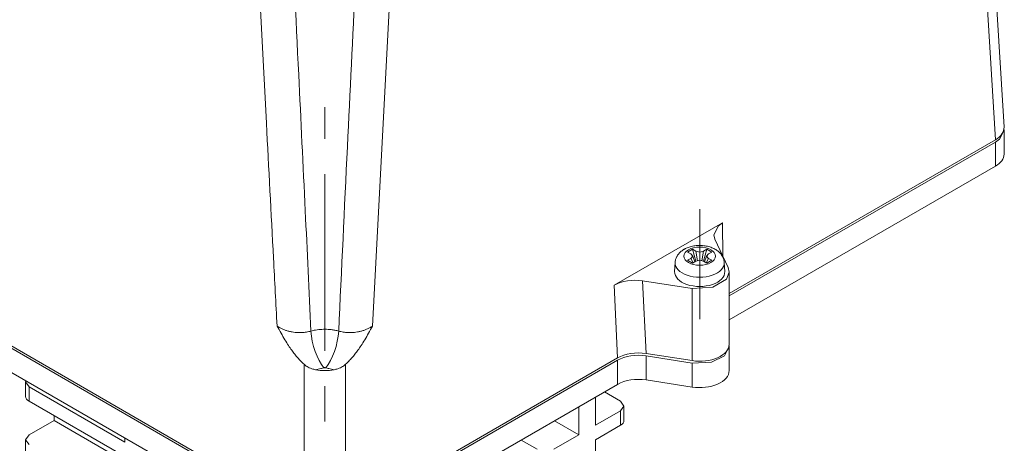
# Model space of a CAD drawing. Header units: millimetres. Extents: x 0 to 594, y 0 to 420.
# Tile 31 of 34: x 474 to 516, y 280 to 298. Entities that reach past the tile are written whole.
import ezdxf

# ---------------------------------------------------------------- set-up
doc = ezdxf.new("R2010")
doc.units = ezdxf.units.MM
doc.linetypes.add('K5LT_AXLED', pattern=[12, 7.5, -1.5, 1.5, -1.5])
doc.linetypes.add('K5LT_THIN', pattern=[0])
doc.layers.add('Системный слой (1)', color=7, linetype='Continuous', true_color=0x6c6c6c)

# ---------------------------------------------------------------- blocks, each defined once
blk = doc.blocks.new('U96')
at = {"layer": 'Системный слой (1)', "color": 7, "linetype": 'K5LT_THIN', "lineweight": 18, "true_color": 0xffffff}
for p, q in [((504.412, 283.777), (504.217, 283.39)), ((504.408, 283.828), (504.412, 283.777)), ((504.217, 283.39), (503.658, 283.115)), ((503.658, 283.115), (502.838, 283.08))]:
    blk.add_line(p, q, dxfattribs=at)
blk = doc.blocks.new('U107')
at = {"layer": 'Системный слой (1)', "color": 7, "linetype": 'K5LT_THIN', "lineweight": 18, "true_color": 0xffffff}
for p, q in [((499.949, 281.254), (499.803, 281.458)), ((499.803, 281.05), (499.949, 281.254))]:
    blk.add_line(p, q, dxfattribs=at)
blk = doc.blocks.new('U109')
at = {"layer": 'Системный слой (1)', "color": 7, "linetype": 'K5LT_THIN', "lineweight": 18, "true_color": 0xffffff}
for p, q in [((503.764, 288.52), (503.954, 288.908)), ((503.954, 288.908), (504.131, 289.036)), ((503.807, 288.338), (503.764, 288.52))]:
    blk.add_line(p, q, dxfattribs=at)
blk = doc.blocks.new('U112')
at = {"layer": 'Системный слой (1)', "color": 7, "linetype": 'K5LT_THIN', "lineweight": 18, "true_color": 0xffffff}
for p, q in [((474.7, 280.029), (474.554, 279.825)), ((474.554, 279.825), (474.7, 279.621))]:
    blk.add_line(p, q, dxfattribs=at)
blk = doc.blocks.new('U115')
at = {"layer": 'Системный слой (1)', "color": 7, "linetype": 'K5LT_THIN', "lineweight": 18, "true_color": 0xffffff}
for p, q in [((516.079, 292.963), (515.884, 292.576)), ((516.076, 293.014), (516.079, 292.963)), ((515.884, 292.576), (515.713, 292.453))]:
    blk.add_line(p, q, dxfattribs=at)
blk = doc.blocks.new('U122')
at = {"layer": 'Системный слой (1)', "color": 7, "linetype": 'K5LT_THIN', "lineweight": 18, "true_color": 0xffffff}
for p, q in [((504.412, 286.941), (504.369, 287.128)), ((504.3, 286.643), (504.412, 286.941)), ((502.838, 286.244), (503.716, 286.294)), ((503.716, 286.294), (504.3, 286.643))]:
    blk.add_line(p, q, dxfattribs=at)
blk = doc.blocks.new('U125')
at = {"layer": 'Системный слой (1)', "color": 7, "linetype": 'K5LT_THIN', "lineweight": 18, "true_color": 0xffffff}
for p, q in [((474.562, 282.326), (474.554, 282.275)), ((474.554, 282.275), (474.7, 282.071))]:
    blk.add_line(p, q, dxfattribs=at)

msp = doc.modelspace()

# ---------------------------------------------------------------- linework, layer by layer
at = {"layer": 'Системный слой (1)', "color": 7, "linetype": 'K5LT_THIN', "lineweight": 18, "true_color": 0xffffff}
for p, q in [((516.0785, 293.0897), (515.7081, 299.2135)), ((515.7132, 292.5546), (515.3395, 298.7325)), ((516.0792, 292.9625), (516.0792, 291.9419)), ((486.3683, 276.6323), (458.79, 292.5546)), ((515.7132, 292.5546), (504.4115, 286.0295)), ((486.3683, 276.5302), (458.79, 292.4525)), ((515.7132, 292.4525), (504.4115, 285.9275)), ((515.7132, 292.4525), (515.7132, 291.4319)), ((486.3683, 275.5096), (458.79, 291.4319)), ((515.7132, 291.4319), (504.4115, 284.9069)), ((499.5323, 286.3813), (504.1306, 289.0362)), ((504.1484, 287.6027), (504.1306, 289.0362)), ((503.807, 288.3384), (504.3689, 287.1276)), ((502.8568, 287.9129), (502.6446, 287.7904)), ((502.6446, 287.7904), (502.7827, 287.7107)), ((502.7827, 287.5183), (502.6446, 287.4385)), ((502.8758, 287.6145), (502.7827, 287.7107)), ((502.7827, 287.5183), (502.8758, 287.6145)), ((502.7827, 287.5183), (502.8837, 287.3316)), ((502.9949, 287.8331), (502.8568, 287.9129)), ((502.8568, 287.9129), (503.0003, 287.3975)), ((502.8758, 287.6145), (502.9609, 287.3762)), ((502.9949, 287.8331), (503.0631, 287.4178)), ((502.9949, 287.8331), (503.1615, 287.7794)), ((503.1615, 287.7794), (503.3281, 287.8331)), ((503.1615, 287.7794), (503.1615, 287.4495)), ((503.3281, 287.8331), (503.2599, 287.4178)), ((503.4662, 287.9129), (503.3228, 287.3975)), ((503.4662, 287.9129), (503.3281, 287.8331)), ((503.4472, 287.6145), (503.3621, 287.3762)), ((503.5403, 287.5183), (503.4393, 287.3316)), ((503.5403, 287.7107), (503.4472, 287.6145)), ((503.4472, 287.6145), (503.5403, 287.5183)), ((503.6784, 287.7904), (503.4662, 287.9129)), ((503.5403, 287.7107), (503.6784, 287.7904)), ((503.6784, 287.4385), (503.5403, 287.5183)), ((502.0995, 286.9598), (502.1199, 287.3402)), ((502.6446, 287.4385), (502.8568, 287.3161)), ((502.8568, 287.3161), (502.9949, 287.3958)), ((503.1615, 287.4495), (502.9949, 287.3958)), ((503.3281, 287.3958), (503.1615, 287.4495)), ((503.3281, 287.3958), (503.4662, 287.3161)), ((503.4662, 287.3161), (503.6784, 287.4385)), ((504.2235, 286.9598), (504.2031, 287.3402)), ((504.4115, 286.9408), (504.4115, 283.879)), ((499.5323, 286.3813), (499.6784, 283.2969)), ((502.838, 286.2438), (500.7409, 286.5682)), ((500.7409, 286.5682), (500.887, 283.4837)), ((502.838, 286.2438), (502.838, 283.1819)), ((504.4115, 283.7769), (504.4115, 282.7563)), ((502.838, 283.1819), (500.887, 283.4837)), ((502.838, 283.0798), (500.887, 283.3817)), ((500.887, 283.3817), (500.887, 282.361)), ((486.3683, 276.6323), (486.3683, 283.026)), ((499.6784, 283.2969), (488.1349, 276.6323)), ((499.6784, 283.1948), (488.1349, 276.5302)), ((488.1349, 276.6323), (488.1349, 283.026)), ((499.6784, 283.1948), (499.6784, 282.1742)), ((502.838, 283.0798), (502.838, 282.0592)), ((474.554, 281.6624), (474.554, 282.2748)), ((499.6784, 282.1742), (488.1349, 275.5096)), ((502.838, 282.0592), (500.887, 282.361)), ((474.7005, 282.0707), (478.7663, 279.7232)), ((474.7005, 281.4583), (474.7005, 282.0707)), ((499.8027, 281.4583), (499.1206, 281.8521)), ((478.7663, 279.1109), (474.7005, 281.4583)), ((498.7421, 280.4377), (498.7421, 281.6336)), ((499.9492, 280.6418), (499.9492, 281.2542)), ((475.7611, 280.6418), (475.7611, 280.8459)), ((498.035, 280.0294), (498.035, 281.2254)), ((499.8027, 281.05), (498.7421, 280.4377)), ((499.8027, 280.4377), (499.8027, 281.05)), ((475.7611, 280.6418), (474.7005, 280.0294)), ((478.7663, 278.9067), (475.7611, 280.6418)), ((498.035, 280.0294), (496.9992, 280.6274)), ((499.8027, 280.4377), (498.7421, 279.8253)), ((498.035, 280.0294), (496.9743, 279.417)), ((474.554, 279.2129), (474.554, 279.8253)), ((478.7663, 279.7232), (478.7663, 279.8986)), ((496.2672, 279.417), (495.585, 279.8109)), ((498.7421, 277.9882), (498.7421, 279.8253))]:
    msp.add_line(p, q, dxfattribs=at)
at = {"layer": 'Системный слой (1)', "color": 30, "linetype": 'K5LT_AXLED', "lineweight": 18, "true_color": 0xff8000}
for p, q in [((487.2516, 271.5923), (487.2516, 293.9419)), ((503.1615, 289.6145), (503.1615, 284.9408))]:
    msp.add_line(p, q, dxfattribs=at)
at = {"layer": 'Системный слой (1)', "color": 7, "linetype": 'K5LT_THIN', "lineweight": 18, "true_color": 0xffffff}
for centre, major_axis, ratio, start_param, end_param in [((514.8277, 293.0646), (-1.2515, 0), 0.5766475, 2.3568035, 3.1764568), ((514.8277, 291.9419), (-1.2515, 0), 0.5766475, 2.3568035, 3.1415927), ((503.1615, 287.3216), (-1.0421, 0), 0.5773503, 6.2523075, 9.4556558), ((503.1615, 286.9408), (-1.0625, 0), 0.5773503, 6.2523075, 9.4556558), ((500.4174, 285.8711), (1.2509, -0.0004), 0.5769442, 1.3094026, 2.3569518), ((487.21, 283.8983), (0.341, -1.2026), 0.3599633, 4.1502275, 5.6159293), ((487.2932, 283.8983), (-0.341, -1.2026), 0.3599633, 0.667256, 2.1329578), ((503.1615, 283.879), (1.25, 0), 0.5773503, 4.4505896, 6.2831853), ((500.5634, 282.7866), (1.2509, -0.0004), 0.5769442, 1.3094026, 2.3569518), ((500.5634, 282.6846), (1.2509, -0.0004), 0.5769442, 1.3094026, 2.3569518), ((487.2516, 283.4811), (-1.25, 0), 0.5780539, 1.2478113, 1.8937813), ((503.1615, 282.7563), (1.25, 0), 0.5773503, 4.4505896, 6.2831853), ((500.5634, 281.6639), (1.2509, -0.0004), 0.5769442, 1.3094026, 2.3569518), ((475.054, 281.6624), (-0.5, 0), 0.5773503, 0, 0.7853982), ((499.4492, 280.6418), (0.5, 0), 0.5773503, 5.4977871, 6.2831853)]:
    msp.add_ellipse(centre, major_axis=major_axis, ratio=ratio, start_param=start_param, end_param=end_param, dxfattribs=at)
msp.add_ellipse((503.1615, 287.6145), major_axis=(-0.6675, 0), ratio=0.5773503, dxfattribs=at)
for points, knots in [([(483.881, 310.4267), (484.0294, 307.565), (484.3264, 301.8416), (484.7232, 294.2085), (485.0222, 288.4781), (485.1723, 285.6096), (485.2226, 284.6507)], [0, 0, 0, 0, 2.3316749, 4.6633499, 6.2189054, 7, 7, 7, 7]), ([(485.3947, 310.3884), (485.5234, 307.8259), (485.7746, 302.8013), (486.1176, 295.8533), (486.4124, 289.7651), (486.5834, 286.1387), (486.662, 284.4354)], [0, 0, 0, 0, 2.0745016, 4.0675123, 5.6230679, 7, 7, 7, 7]), ([(487.8412, 284.4354), (487.9615, 287.043), (488.1965, 291.9769), (488.5321, 298.8308), (488.8322, 304.8749), (489.0183, 308.5925), (489.1085, 310.3884)], [0, 0, 0, 0, 2.1079478, 3.9905099, 5.5460655, 7, 7, 7, 7]), ([(502.502, 287.9055), (502.5054, 287.9075), (502.5087, 287.9094), (502.5155, 287.9132), (502.5189, 287.9151), (502.5292, 287.9207), (502.5361, 287.9244), (502.5569, 287.9352), (502.5711, 287.9421), (502.6131, 287.9616), (502.6415, 287.9734), (502.7002, 287.9952), (502.7305, 288.0051), (502.7927, 288.0229), (502.8248, 288.0309), (502.8906, 288.0446), (502.9243, 288.0504), (502.993, 288.0597), (503.0279, 288.0632), (503.099, 288.0678), (503.1352, 288.0689), (503.2083, 288.0684), (503.2451, 288.0668), (503.3174, 288.0611), (503.353, 288.057), (503.4227, 288.0464), (503.4567, 288.0399), (503.5228, 288.0249), (503.5549, 288.0163), (503.6175, 287.997), (503.6479, 287.9863), (503.7067, 287.963), (503.735, 287.9504), (503.7894, 287.9235), (503.8154, 287.9092), (503.8653, 287.8789), (503.8891, 287.8629), (503.9342, 287.8294), (503.9555, 287.812), (503.9954, 287.7759), (504.0142, 287.7572), (504.0489, 287.7187), (504.065, 287.699), (504.0897, 287.665), (504.099, 287.6512), (504.1205, 287.6167), (504.1321, 287.5957), (504.1487, 287.5613), (504.1544, 287.5484), (504.1682, 287.5139), (504.1757, 287.4921), (504.1879, 287.4481), (504.1927, 287.426), (504.1997, 287.3827), (504.202, 287.3615), (504.2031, 287.3402)], [0, 0, 0, 0, 0.0800885, 0.0800885, 0.1601771, 0.1601771, 0.3203541, 0.3203541, 0.6407083, 0.6407083, 1.256183, 1.256183, 1.8845171, 1.8845171, 2.5248008, 2.5248008, 3.176807, 3.176807, 3.8427485, 3.8427485, 4.5229513, 4.5229513, 5.2172954, 5.2172954, 5.8958546, 5.8958546, 6.5578366, 6.5578366, 7.2068467, 7.2068467, 7.8439632, 7.8439632, 8.4686017, 8.4686017, 9.0798156, 9.0798156, 9.6766846, 9.6766846, 10.2570834, 10.2570834, 10.8188126, 10.8188126, 11.3624162, 11.3624162, 11.7179525, 11.7179525, 12.232088, 12.232088, 12.5341599, 12.5341599, 13.0261623, 13.0261623, 13.508673, 13.508673, 13.9633396, 13.9633396, 13.9633396, 13.9633396]), ([(502.1199, 287.3402), (502.1211, 287.3624), (502.1235, 287.3845), (502.1308, 287.4284), (502.1356, 287.4502), (502.1478, 287.4935), (502.1551, 287.5149), (502.1722, 287.5572), (502.182, 287.5781), (502.1975, 287.6072), (502.2025, 287.6161), (502.2199, 287.6453), (502.2332, 287.6653), (502.2622, 287.7042), (502.278, 287.7232), (502.3119, 287.7603), (502.3301, 287.7783), (502.369, 287.8132), (502.3898, 287.8302), (502.4336, 287.8627), (502.4567, 287.8782), (502.4877, 287.8971), (502.4948, 287.9014), (502.502, 287.9055)], [0, 0, 0, 0, 0.4738108, 0.4738108, 0.9503145, 0.9503145, 1.432955, 1.432955, 1.9249699, 1.9249699, 2.1409819, 2.1409819, 2.6531929, 2.6531929, 3.1794387, 3.1794387, 3.7233696, 3.7233696, 4.2857627, 4.2857627, 4.8649444, 4.8649444, 5.0366604, 5.0366604, 5.0366604, 5.0366604]), ([(486.3683, 283.026), (486.3213, 283.0683), (486.23, 283.1569), (486.0991, 283.3003), (485.9715, 283.4556), (485.8415, 283.6296), (485.702, 283.8336), (485.5507, 284.0747), (485.3885, 284.3525), (485.2791, 284.5489), (485.2226, 284.6507)], [0, 0, 0, 0, 1.1192384, 2.2201179, 3.3121409, 4.4794613, 5.8020104, 7.3573282, 9.1012196, 11, 11, 11, 11]), ([(485.2226, 284.6507), (485.263, 284.6226), (485.3438, 284.5732), (485.4703, 284.5126), (485.5956, 284.465), (485.725, 284.4269), (485.8595, 284.3983), (485.995, 284.3798), (486.1267, 284.3711), (486.252, 284.3714), (486.3676, 284.3792), (486.4721, 284.3927), (486.5696, 284.4112), (486.6313, 284.4267), (486.662, 284.4354)], [0, 0, 0, 0, 1.6521275, 3.0930557, 4.3947207, 5.72626, 7.1014915, 8.4061208, 9.6772093, 10.9009392, 12.0246425, 13.0533196, 14.01343, 15, 15, 15, 15]), ([(489.2806, 284.6507), (489.2402, 284.6226), (489.1594, 284.5732), (489.0329, 284.5126), (488.9076, 284.465), (488.7782, 284.4269), (488.6437, 284.3983), (488.5082, 284.3798), (488.3765, 284.3711), (488.2512, 284.3714), (488.1356, 284.3792), (488.0311, 284.3927), (487.9336, 284.4112), (487.8719, 284.4267), (487.8412, 284.4354)], [0, 0, 0, 0, 1.6521275, 3.0930557, 4.3947207, 5.72626, 7.1014915, 8.4061207, 9.6772072, 10.9009334, 12.0246307, 13.0533008, 14.0134149, 15, 15, 15, 15]), ([(488.1349, 283.026), (488.1819, 283.0683), (488.2732, 283.1569), (488.4041, 283.3003), (488.5317, 283.4556), (488.6617, 283.6296), (488.8012, 283.8336), (488.9525, 284.0747), (489.1147, 284.3525), (489.2241, 284.5489), (489.2806, 284.6507)], [0, 0, 0, 0, 1.1192384, 2.2201179, 3.3121409, 4.4794613, 5.8020104, 7.3573282, 9.1012196, 11, 11, 11, 11]), ([(487.8412, 284.4354), (487.7871, 284.4501), (487.6829, 284.4737), (487.5309, 284.4963), (487.3914, 284.5083), (487.258, 284.5124), (487.1242, 284.509), (486.9885, 284.498), (486.832, 284.476), (486.7238, 284.4522), (486.662, 284.4354)], [0, 0, 0, 0, 1.6265925, 3.0335259, 4.2460875, 5.4385466, 6.6438755, 7.8632411, 9.1420333, 11, 11, 11, 11]), ([(486.8549, 282.7959), (486.8034, 282.8058), (486.7133, 282.829), (486.5939, 282.8759), (486.4794, 282.937), (486.4077, 282.9904), (486.3683, 283.026)], [0, 0, 0, 0, 1.9504675, 3.4894696, 4.9084038, 7, 7, 7, 7]), ([(487.6484, 282.7959), (487.6998, 282.8058), (487.7899, 282.829), (487.9093, 282.8759), (488.0239, 282.937), (488.0955, 282.9904), (488.1349, 283.026)], [0, 0, 0, 0, 1.9504675, 3.4894696, 4.9084037, 7, 7, 7, 7]), ([(486.8549, 282.7959), (486.8941, 282.803), (486.9707, 282.818), (487.0895, 282.8451), (487.1681, 282.8658), (487.21, 282.8777)], [0, 0, 0, 0, 1.9342866, 3.8028597, 6, 6, 6, 6]), ([(487.2932, 282.8777), (487.2859, 282.8797), (487.2712, 282.8826), (487.2492, 282.8837), (487.2287, 282.882), (487.2161, 282.8794), (487.21, 282.8777)], [0, 0, 0, 0, 1.9827372, 3.7557494, 5.3447297, 7, 7, 7, 7]), ([(487.6484, 282.7959), (487.6091, 282.803), (487.5325, 282.818), (487.4137, 282.8451), (487.3351, 282.8658), (487.2932, 282.8777)], [0, 0, 0, 0, 1.9342985, 3.8028954, 6, 6, 6, 6])]:
    msp.add_open_spline(points, degree=3, knots=knots, dxfattribs=at)
msp.add_open_spline([(489.2806, 284.6507), (489.4308, 287.5152), (489.7298, 293.2437), (490.1765, 301.8355), (490.4737, 307.563), (490.6222, 310.4267)], degree=3, dxfattribs=at)

# ---------------------------------------------------------------- block references
at = {"layer": 'Системный слой (1)'}
for name in ['U115', 'U109', 'U122', 'U96', 'U125', 'U107', 'U112']:
    msp.add_blockref(name, (0, 0), dxfattribs=at)

doc.saveas('drawing.dxf')
